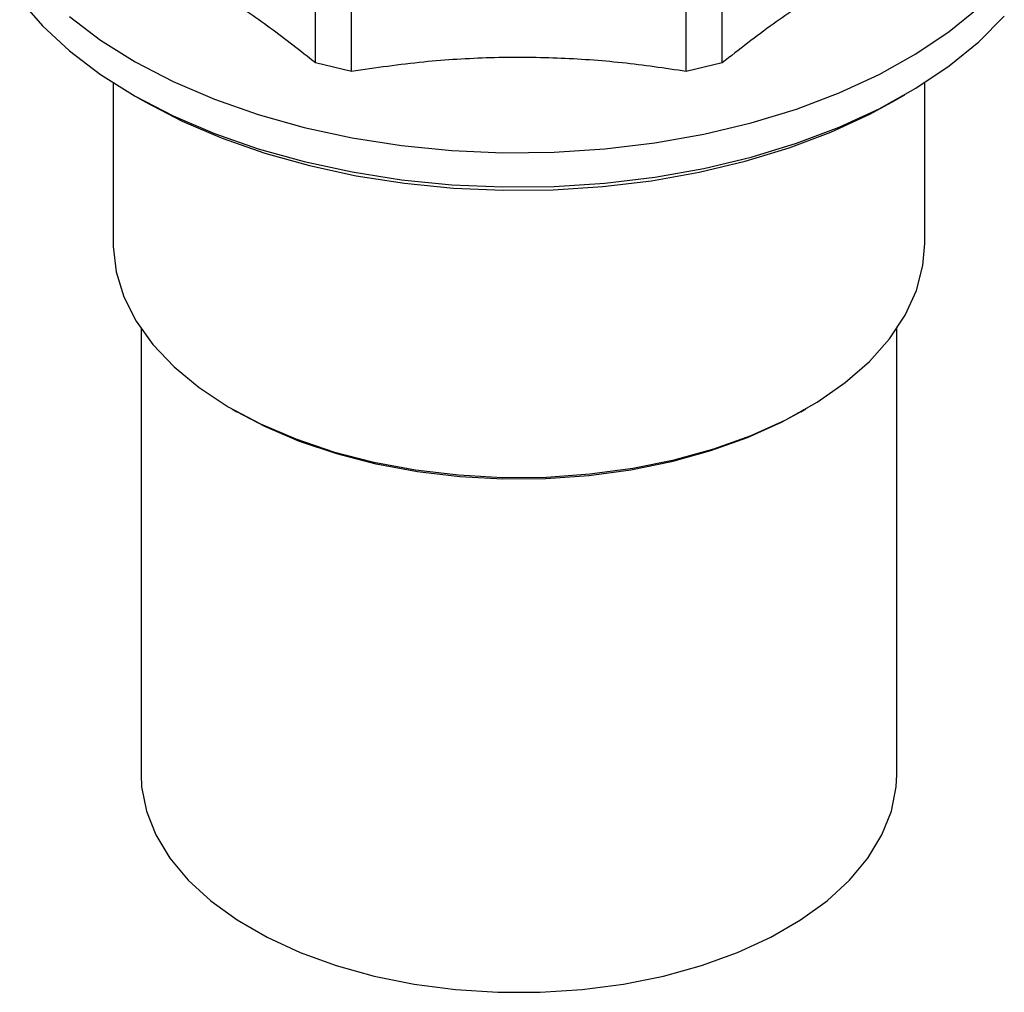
# Model space of a CAD drawing. Header units: millimetres. Extents: x 0 to 420, y 0 to 297.
# Tile 4 of 6: x 326 to 361, y 108 to 143. Entities that reach past the tile are written whole.
import ezdxf

# ---------------------------------------------------------------- set-up
doc = ezdxf.new("R2010")
doc.units = ezdxf.units.MM

msp = doc.modelspace()

# ---------------------------------------------------------------- linework, layer by layer
at = {"color": 7, "linetype": 'Continuous', "lineweight": 25}
for p, q in [((336.515, 141.645), (336.515, 146.632)), ((349.757, 141.339), (349.757, 146.396)), ((351.038, 141.645), (351.038, 146.632)), ((337.795, 141.339), (337.795, 146.328)), ((337.795, 141.339), (336.515, 141.645)), ((351.038, 141.645), (349.757, 141.339)), ((329.276, 140.938), (329.276, 135.196)), ((358.276, 135.196), (358.276, 140.938)), ((329.985, 140.506), (330.339, 140.302)), ((357.213, 140.302), (357.567, 140.506)), ((330.276, 132.141), (330.276, 116.212)), ((357.276, 116.212), (357.276, 132.141)), ((333.522, 129.278), (333.698, 129.176)), ((353.854, 129.176), (354.031, 129.278))]:
    msp.add_line(p, q, dxfattribs=at)
at = {"color": 7, "linetype": 'Continuous', "lineweight": 25, "flags": 128}
for points in [[(325.94, 143.914), (326.757, 142.97), (327.723, 142.074), (328.83, 141.235), (330.069, 140.458), (331.428, 139.753), (332.895, 139.123), (334.458, 138.576), (336.103, 138.116), (337.816, 137.747), (339.58, 137.472), (341.382, 137.293), (343.205, 137.213), (345.033, 137.231), (346.849, 137.348), (348.639, 137.563), (350.386, 137.874), (352.075, 138.278), (353.691, 138.771), (355.22, 139.35), (356.648, 140.009), (357.963, 140.742), (359.153, 141.542), (360.209, 142.404), (361.12, 143.319)], [(327.723, 143.299), (328.83, 142.459), (330.069, 141.683), (331.428, 140.977), (332.895, 140.348), (334.458, 139.801), (336.103, 139.341), (337.816, 138.971), (339.58, 138.696), (341.382, 138.518), (343.205, 138.437), (345.033, 138.456), (346.849, 138.573), (348.639, 138.788), (350.386, 139.099), (352.075, 139.503), (353.691, 139.996), (355.22, 140.575), (356.648, 141.233), (357.963, 141.966), (359.153, 142.767), (360.209, 143.629)], [(330.339, 140.302), (330.42, 140.255), (331.744, 139.568), (333.174, 138.955), (334.697, 138.421), (336.3, 137.973), (337.968, 137.613), (339.688, 137.345), (341.444, 137.171), (343.219, 137.093), (345, 137.111), (346.77, 137.225), (348.514, 137.435), (350.216, 137.738), (351.862, 138.131), (353.437, 138.612), (354.926, 139.175), (356.318, 139.817), (357.213, 140.302)], [(329.276, 135.196), (329.278, 135.083), (329.384, 134.179), (329.659, 133.286), (330.099, 132.416), (330.7, 131.579), (331.454, 130.784), (332.353, 130.041), (333.385, 129.358), (334.54, 128.744), (335.802, 128.205), (337.158, 127.748), (338.592, 127.379), (340.087, 127.101), (341.624, 126.918), (343.187, 126.832), (344.757, 126.845), (346.316, 126.955), (347.844, 127.162), (349.325, 127.463), (350.741, 127.854), (352.075, 128.332), (353.312, 128.89), (354.437, 129.522), (355.437, 130.221), (356.301, 130.978), (357.017, 131.785), (357.579, 132.631), (357.978, 133.508), (358.211, 134.404), (358.276, 135.196)], [(353.854, 129.176), (353.148, 128.795), (351.932, 128.246), (350.621, 127.777), (349.229, 127.392), (347.774, 127.096), (346.272, 126.893), (344.74, 126.785), (343.197, 126.772), (341.661, 126.857), (340.15, 127.036), (338.681, 127.309), (337.272, 127.672), (335.94, 128.121), (334.699, 128.651), (333.698, 129.176)], [(330.276, 116.212), (330.297, 115.775), (330.467, 114.906), (330.804, 114.054), (331.304, 113.229), (331.961, 112.442), (332.766, 111.702), (333.71, 111.018), (334.781, 110.401), (335.964, 109.856), (337.246, 109.391), (338.61, 109.011), (340.039, 108.723), (341.515, 108.528), (343.019, 108.43), (344.533, 108.43), (346.038, 108.528), (347.514, 108.723), (348.942, 109.011), (350.306, 109.391), (351.588, 109.856), (352.772, 110.401), (353.842, 111.018), (354.786, 111.702), (355.592, 112.442), (356.249, 113.229), (356.749, 114.054), (357.085, 114.906), (357.255, 115.775), (357.276, 116.212)]]:
    msp.add_lwpolyline(points, dxfattribs=at)
at = {"color": 7, "linetype": 'Continuous', "lineweight": 25}
for points, knots in [([(336.515, 141.645), (335.975, 142.069), (334.894, 142.916), (333.239, 144.038), (331.564, 145.015), (329.825, 145.87), (328.664, 146.302), (328.057, 146.528)], [0, 0, 0, 0, 0.1932985, 0.3865554, 0.5846972, 0.7828552, 1, 1, 1, 1]), ([(359.496, 146.528), (358.956, 146.328), (357.875, 145.928), (356.22, 145.138), (354.545, 144.182), (352.806, 143.029), (351.645, 142.12), (351.038, 141.645)], [0, 0, 0, 0, 0.193299, 0.386555, 0.584697, 0.782855, 1, 1, 1, 1]), ([(349.757, 141.339), (348.993, 141.451), (347.466, 141.675), (345.124, 141.841), (342.756, 141.851), (340.296, 141.702), (338.654, 141.463), (337.795, 141.339)], [0, 0, 0, 0, 0.193299, 0.386555, 0.584697, 0.782855, 1, 1, 1, 1])]:
    msp.add_open_spline(points, degree=3, knots=knots, dxfattribs=at)

doc.saveas('drawing.dxf')
